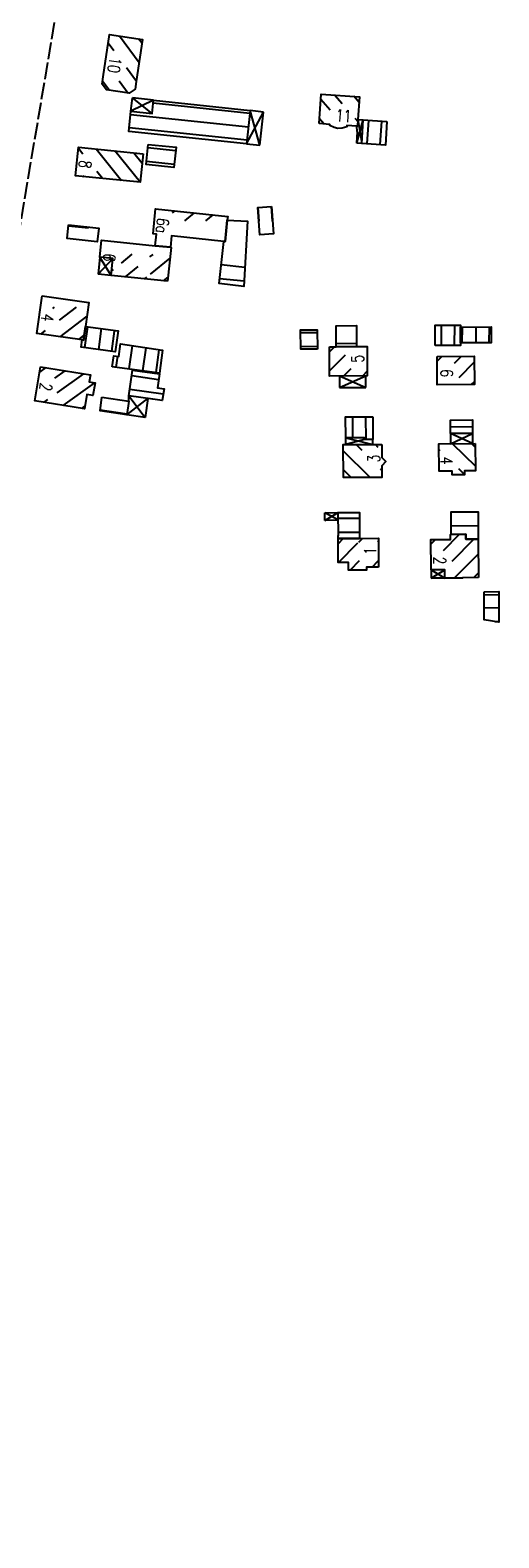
# Model space of a CAD drawing. Extents: x 510563 to 513920, y 467229 to 478797.
# Tile 46 of 67: x 512066 to 512205, y 473902 to 474349. Entities that reach past the tile are written whole.
import ezdxf

# ---------------------------------------------------------------- set-up
doc = ezdxf.new("R2010")
doc.units = 0
doc.header["$LTSCALE"] = 10
doc.header["$MEASUREMENT"] = 0
doc.linetypes.add('LT00', pattern=[0])
doc.linetypes.add('LT14', pattern=[0.6, 0.5, -0.1])
doc.layers.add('-BLATT_91-RAND', color=7, linetype='LT14', plot=False)
doc.layers.add('DFK_BEB_SCHR', color=254, linetype='LT00')
doc.layers.add('DFK_BEBAUUNG', color=250, linetype='LT00')
doc.styles.get("Standard").update_dxf_attribs({"font": 'romans.shx'})

msp = doc.modelspace()

# ---------------------------------------------------------------- linework, layer by layer
at = {"layer": '-BLATT_91-RAND'}
msp.add_lwpolyline([(511838.11, 474679.99), (511714.55, 473950.38), (511997.52, 473902.46), (512121.08, 474632.07), (511838.11, 474679.99)], dxfattribs=at)
at = {"layer": 'DFK_BEB_SCHR'}
for p, q in [((512091.02, 474342.64), (512089.35, 474344.92)), ((512092.72, 474347.08), (512098.52, 474339.22)), ((512099.36, 474344.82), (512098.31, 474346.25)), ((512097.68, 474333.62), (512094.73, 474337.61)), ((512089.71, 474330.95), (512087.67, 474333.71)), ((512092.62, 474333.74), (512095.28, 474330.14)), ((512131.28, 474324.15), (512102.64, 474327.17)), ((512155, 474325.1), (512152.24, 474328.26)), ((512156.4, 474329.58), (512158.59, 474327.06)), ((512163.6, 474327.41), (512162.04, 474329.2)), ((512095.99, 474323.84), (512130.86, 474320.17)), ((512151.85, 474322.62), (512153.25, 474321.01)), ((512162.34, 474322.76), (512163.2, 474321.78)), ((512166.37, 474322.12), (512165.9, 474315.15)), ((512169.89, 474314.87), (512170.36, 474321.86)), ((512130.44, 474316.19), (512095.58, 474319.86)), ((512081.85, 474312.12), (512080.56, 474313.73)), ((512085.77, 474313.62), (512093.25, 474304.29)), ((512098.78, 474303.8), (512091.35, 474313.05)), ((512096.93, 474312.49), (512099.39, 474309.42)), ((512109.31, 474313.08), (512101.08, 474313.96)), ((512100.66, 474309.98), (512108.89, 474309.1)), ((512081.83, 474305.74), (512082.12, 474305.39)), ((512087.68, 474304.84), (512085.96, 474306.99)), ((512103.59, 474295.91), (512103.37, 474295.73)), ((512108.41, 474294.66), (512109.2, 474295.3)), ((512114.8, 474294.69), (512111.91, 474292.35)), ((512133.68, 474296.32), (512133.96, 474292.23)), ((512137.97, 474292.2), (512137.67, 474296.54)), ((512077.56, 474290.87), (512083.49, 474290.23)), ((512118.23, 474292.32), (512120.41, 474294.09)), ((512124.59, 474292.32), (512124.54, 474292.28)), ((512096.35, 474282.44), (512093.15, 474279.83)), ((512101.71, 474281.65), (512102.64, 474282.41)), ((512107.63, 474281.32), (512101.8, 474276.56)), ((512090.85, 474277.96), (512090.37, 474277.56)), ((512094.48, 474275.76), (512098.2, 474278.79)), ((512129.81, 474278.52), (512122.78, 474279.27)), ((512100.67, 474275.64), (512100.11, 474275.18)), ((512105.74, 474274.61), (512107.05, 474275.68)), ((512122.34, 474275.29), (512129.59, 474274.53)), ((512073.38, 474266.82), (512072.86, 474266.43)), ((512074.91, 474262.96), (512079.98, 474266.78)), ((512083.03, 474264.07), (512075, 474258.03)), ((512069.39, 474258.81), (512070.81, 474259.88)), ((512082.48, 474254.84), (512083.33, 474261)), ((512087.29, 474260.46), (512086.44, 474254.29)), ((512090.4, 474253.74), (512091.23, 474259.72)), ((512151.22, 474259.23), (512146.25, 474259.18)), ((512187.9, 474261.46), (512187.86, 474255.42)), ((512191.86, 474255.41), (512191.9, 474261.45)), ((512194.13, 474256.2), (512194.17, 474260.91)), ((512198.17, 474260.92), (512198.13, 474256.21)), ((512202.13, 474256.21), (512202.17, 474260.93)), ((512080.61, 474257.24), (512082.25, 474258.48)), ((512095.57, 474248.48), (512096.55, 474255.36)), ((512100.51, 474254.77), (512099.54, 474247.94)), ((512146.32, 474255.18), (512151.26, 474255.23)), ((512156.31, 474255.06), (512154.83, 474253.55)), ((512156.81, 474256.05), (512162.82, 474256.08)), ((512161.89, 474255.04), (512161.94, 474255.1)), ((512092.07, 474252.25), (512091.61, 474249.01)), ((512103.5, 474247.41), (512104.47, 474254.19)), ((512154.88, 474247.89), (512159.57, 474252.68)), ((512188.13, 474252.19), (512186.73, 474250.77)), ((512191.81, 474250.21), (512193.79, 474252.21)), ((512197.68, 474250.46), (512193.15, 474245.89)), ((512069.08, 474247.54), (512070.96, 474248.88)), ((512076.54, 474247.96), (512073.43, 474245.73)), ((512074.24, 474241.39), (512082.12, 474247.04)), ((512104.27, 474245.32), (512096.32, 474246.42)), ((512161.13, 474248.55), (512159.05, 474246.42)), ((512164.69, 474246.47), (512166.01, 474247.82)), ((512085.28, 474244.39), (512075.97, 474237.71)), ((512095.74, 474242.46), (512105.65, 474241.1)), ((512191.16, 474243.87), (512191.1, 474243.81)), ((512196.75, 474243.84), (512197.72, 474244.82)), ((512070.39, 474238.64), (512071.48, 474239.41)), ((512081.55, 474236.79), (512082.46, 474237.44)), ((512086.96, 474236.37), (512094.93, 474235.19)), ((512161.64, 474234.32), (512161.65, 474228.1)), ((512165.66, 474227.6), (512165.64, 474234.34)), ((512197.15, 474231.34), (512190.68, 474231.29)), ((512166.87, 474216.37), (512158.94, 474224.26)), ((512162.76, 474226.11), (512164.39, 474224.48)), ((512169.28, 474225.26), (512168.42, 474226.12)), ((512187.63, 474224.28), (512187.23, 474224.67)), ((512191.22, 474226.37), (512198.03, 474219.67)), ((512197.98, 474225.33), (512196.87, 474226.42)), ((512169.9, 474219), (512170.33, 474218.57)), ((512194.8, 474217.24), (512193.08, 474218.93)), ((512158.96, 474218.6), (512161.22, 474216.35)), ((512198.84, 474206.13), (512190.86, 474206.04)), ((512163.71, 474204.19), (512157.48, 474204.19)), ((512190.88, 474202.04), (512198.87, 474202.13)), ((512158.94, 474198.3), (512157.41, 474196.75)), ((512157.51, 474200.19), (512163.74, 474200.19)), ((512157.53, 474191.19), (512163.27, 474196.99)), ((512163.52, 474197.24), (512164.57, 474198.31)), ((512169.37, 474197.47), (512169.15, 474197.24)), ((512186.19, 474198), (512184.9, 474196.7)), ((512188.55, 474194.7), (512193.36, 474199.55)), ((512197.54, 474198.08), (512191.04, 474191.53)), ((512198.89, 474198.13), (512195.21, 474198.09)), ((512191.75, 474186.56), (512198.91, 474193.79)), ((512163.66, 474191.7), (512160.95, 474188.96)), ((512167.45, 474189.84), (512169.29, 474191.7)), ((512198.94, 474188.14), (512197.53, 474186.71)), ((512200.66, 474181.67), (512204.92, 474181.75)), ((512204.95, 474177.75), (512200.65, 474177.67)), ((512203.77, 474173.73), (512204.97, 474173.75))]:
    msp.add_line(p, q, dxfattribs=at)
at = {"layer": 'DFK_BEBAUUNG'}
for p, q in [((512096.09, 474324.83), (512096.5, 474328.75)), ((512102.74, 474328.09), (512096.09, 474324.83)), ((512102.33, 474324.16), (512096.5, 474328.75)), ((512102.74, 474328.09), (512096.5, 474328.75)), ((512130.33, 474315.11), (512135.3, 474324.55)), ((512134.26, 474314.7), (512131.37, 474325.05)), ((512135.3, 474324.55), (512131.37, 474325.05)), ((512134.26, 474314.7), (512135.3, 474324.55)), ((512162.9, 474315.34), (512164.86, 474322.22)), ((512163.24, 474322.35), (512164.4, 474315.25)), ((512163.24, 474322.35), (512164.86, 474322.22)), ((512162.9, 474315.34), (512163.13, 474318.71)), ((512162.99, 474318.74), (512162.98, 474320.34)), ((512163.13, 474318.71), (512162.99, 474318.74)), ((512130.33, 474315.11), (512134.26, 474314.7)), ((512164.4, 474315.25), (512162.9, 474315.34)), ((512086.86, 474281.59), (512086.37, 474276.58)), ((512090.73, 474281.21), (512086.37, 474276.58)), ((512090.23, 474276.19), (512086.86, 474281.59)), ((512090.23, 474276.19), (512086.37, 474276.58)), ((512157.78, 474242.99), (512165.65, 474246.48)), ((512157.84, 474246.41), (512157.78, 474242.99)), ((512157.84, 474246.41), (512165.61, 474243.04)), ((512165.61, 474243.04), (512165.65, 474246.48)), ((512157.78, 474242.99), (512165.61, 474243.04)), ((512094.89, 474234.95), (512101.07, 474239.75)), ((512095.48, 474238.94), (512095.46, 474240.56)), ((512095.46, 474240.56), (512100.28, 474234.16)), ((512101.07, 474239.75), (512100.28, 474234.16)), ((512100.28, 474234.16), (512094.89, 474234.95)), ((512159.67, 474226.1), (512159.7, 474228.1)), ((512165.18, 474227.6), (512159.67, 474226.1)), ((512159.7, 474228.1), (512167.66, 474226.1)), ((512167.66, 474226.1), (512167.65, 474227.62)), ((512197.18, 474226.43), (512190.69, 474229.36)), ((512190.69, 474229.36), (512190.71, 474226.36)), ((512190.71, 474226.36), (512197.16, 474229.41)), ((512197.16, 474229.41), (512197.18, 474226.43)), ((512153.44, 474205.93), (512157.46, 474205.97)), ((512157.48, 474203.71), (512153.44, 474205.93)), ((512153.49, 474203.67), (512153.44, 474205.93)), ((512153.49, 474203.67), (512157.46, 474205.97)), ((512157.48, 474203.71), (512153.49, 474203.67)), ((512184.96, 474189.02), (512188.98, 474186.55)), ((512184.96, 474189.02), (512184.98, 474186.53)), ((512184.98, 474186.53), (512188.95, 474189.05)), ((512188.98, 474186.55), (512184.98, 474186.53))]:
    msp.add_line(p, q, dxfattribs=at)
for points in [[(512087.85, 474335.01, 0), (512089.74, 474347.53, 0), (512099.54, 474346.06, 0), (512097.67, 474333.54, 0), (512097.32, 474331.35, 0), (512095.59, 474330.09, 0), (512088.81, 474331.08, 0), (512087.54, 474332.8, 0), (512087.85, 474335.01, 0)], [(512130.33, 474315.11, 0), (512095.47, 474318.78, 0), (512096.09, 474324.83, 0), (512102.33, 474324.16, 0), (512102.74, 474328.09, 0), (512131.37, 474325.05, 0), (512130.33, 474315.11, 0)], [(512151.75, 474321.11, 0), (512152.35, 474329.86, 0), (512163.72, 474329.08, 0), (512163.24, 474322.35, 0), (512163.1, 474320.33, 0), (512162.98, 474320.34, 0), (512160.02, 474320.55, 0), (512159.97, 474320.18, 0), (512158.59, 474319.81, 0), (512157.3, 474319.72, 0), (512156.26, 474319.96, 0), (512154.97, 474320.55, 0), (512154.98, 474320.9, 0), (512151.75, 474321.11, 0)], [(512171.85, 474321.76, 0), (512171.38, 474314.77, 0), (512164.4, 474315.25, 0), (512164.86, 474322.22, 0), (512171.85, 474321.76, 0)], [(512099.7, 474312.21, 0), (512098.77, 474303.75, 0), (512079.67, 474305.63, 0), (512080.6, 474314.14, 0), (512099.7, 474312.21, 0)], [(512101.19, 474314.98, 0), (512109.42, 474314.1, 0), (512108.78, 474308.1, 0), (512100.55, 474308.98, 0), (512101.19, 474314.98, 0)], [(512123.92, 474286.18, 0), (512123.54, 474286.22, 0), (512108.05, 474287.9, 0), (512107.75, 474284.5, 0), (512103.28, 474284.94, 0), (512103.62, 474288.35, 0), (512102.63, 474288.45, 0), (512103.39, 474295.93, 0), (512124.71, 474293.62, 0), (512124.61, 474292.55, 0), (512123.92, 474286.18, 0)], [(512137.71, 474296.54, 0), (512138.27, 474288.47, 0), (512134.22, 474288.19, 0), (512133.66, 474296.32, 0), (512137.71, 474296.54, 0)], [(512077.59, 474291.14, 0), (512086.53, 474290.18, 0), (512086.09, 474286.15, 0), (512077.19, 474287.12, 0), (512077.59, 474291.14, 0)], [(512123.54, 474286.22, 0), (512123.92, 474286.18, 0), (512124.61, 474292.55, 0), (512130.57, 474292.22, 0), (512129.5, 474272.91, 0), (512122.17, 474273.75, 0), (512123.54, 474286.22, 0)], [(512106.93, 474274.49, 0), (512090.23, 474276.19, 0), (512090.73, 474281.21, 0), (512086.86, 474281.59, 0), (512087.35, 474286.62, 0), (512103.28, 474284.94, 0), (512107.75, 474284.5, 0), (512107.96, 474284.48, 0), (512106.93, 474274.49, 0)], [(512069.76, 474270.12, 0), (512083.6, 474268.17, 0), (512082.61, 474261.1, 0), (512082.05, 474257.04, 0), (512081.69, 474257.09, 0), (512068.18, 474258.98, 0), (512069.76, 474270.12, 0)], [(512082.05, 474257.04, 0), (512082.61, 474261.1, 0), (512092.31, 474259.77, 0), (512091.42, 474253.6, 0), (512081.39, 474254.99, 0), (512081.69, 474257.09, 0), (512082.05, 474257.04, 0)], [(512151.27, 474254.37, 0), (512146.34, 474254.32, 0), (512146.23, 474260.05, 0), (512151.21, 474260.04, 0), (512151.27, 474254.37, 0)], [(512162.82, 474255.1, 0), (512156.81, 474255.07, 0), (512156.84, 474261.29, 0), (512162.85, 474261.32, 0), (512162.82, 474255.1, 0)], [(512186.1, 474255.42, 0), (512186.14, 474261.46, 0), (512193.66, 474261.45, 0), (512193.64, 474260.91, 0), (512193.6, 474256.2, 0), (512193.61, 474255.41, 0), (512186.1, 474255.42, 0)], [(512193.6, 474256.2, 0), (512193.64, 474260.91, 0), (512202.7, 474260.93, 0), (512202.66, 474256.21, 0), (512193.6, 474256.2, 0)], [(512090.53, 474249.16, 0), (512090.99, 474252.39, 0), (512092.5, 474252.2, 0), (512093.02, 474255.88, 0), (512105.42, 474254.05, 0), (512104.58, 474247.26, 0), (512090.53, 474249.16, 0)], [(512154.82, 474255.05, 0), (512156.81, 474255.07, 0), (512162.82, 474255.1, 0), (512165.96, 474255.1, 0), (512165.97, 474253.85, 0), (512166.02, 474246.48, 0), (512154.89, 474246.39, 0), (512154.82, 474255.05, 0)], [(512186.72, 474252.18, 0), (512197.67, 474252.23, 0), (512197.73, 474243.84, 0), (512186.76, 474243.79, 0), (512186.72, 474252.18, 0)], [(512069.35, 474249.15, 0), (512084.08, 474246.72, 0), (512083.72, 474244.65, 0), (512085.45, 474244.36, 0), (512084.83, 474240.66, 0), (512083.07, 474240.94, 0), (512082.32, 474236.66, 0), (512067.66, 474239.09, 0), (512069.35, 474249.15, 0)], [(512096.58, 474248.18, 0), (512104.51, 474247.09, 0), (512103.95, 474242.89, 0), (512105.88, 474242.62, 0), (512105.34, 474239.11, 0), (512102.54, 474239.52, 0), (512095.46, 474240.56, 0), (512096.58, 474248.18, 0)], [(512087.48, 474240.13, 0), (512095.48, 474238.94, 0), (512094.89, 474234.95, 0), (512086.93, 474236.12, 0), (512087.48, 474240.13, 0)], [(512167.63, 474234.35, 0), (512167.65, 474227.62, 0), (512165.18, 474227.6, 0), (512165.18, 474228.1, 0), (512159.7, 474228.1, 0), (512159.63, 474234.31, 0), (512167.63, 474234.35, 0)], [(512197.16, 474229.41, 0), (512190.69, 474229.36, 0), (512190.66, 474233.34, 0), (512197.14, 474233.38, 0), (512197.16, 474229.41, 0)], [(512170.3, 474226.12, 0), (512170.31, 474222.27, 0), (512171.54, 474221.07, 0), (512170.33, 474219.86, 0), (512170.33, 474216.39, 0), (512158.97, 474216.34, 0), (512158.93, 474226.1, 0), (512170.3, 474226.12, 0)], [(512197.97, 474226.43, 0), (512198.04, 474218.32, 0), (512194.79, 474218.29, 0), (512194.8, 474217.17, 0), (512191.18, 474217.14, 0), (512191.17, 474218.26, 0), (512187.29, 474218.22, 0), (512187.22, 474226.33, 0), (512197.97, 474226.43, 0)], [(512163.76, 474198.3, 0), (512157.41, 474198.3, 0), (512157.4, 474199.16, 0), (512157.52, 474199.16, 0), (512157.46, 474205.97, 0), (512163.69, 474206.02, 0), (512163.76, 474198.3, 0)], [(512195.2, 474199.57, 0), (512190.9, 474199.52, 0), (512190.86, 474206.17, 0), (512198.84, 474206.22, 0), (512198.89, 474198.09, 0), (512195.21, 474198.07, 0), (512195.2, 474199.57, 0)], [(512169.37, 474189.85, 0), (512165.76, 474189.83, 0), (512165.76, 474188.96, 0), (512160.51, 474188.96, 0), (512160.51, 474191.19, 0), (512157.41, 474191.19, 0), (512157.41, 474198.3, 0), (512163.76, 474198.3, 0), (512169.37, 474198.35, 0), (512169.37, 474189.85, 0)], [(512198.95, 474186.72, 0), (512194.21, 474186.7, 0), (512194.21, 474186.57, 0), (512188.98, 474186.55, 0), (512188.95, 474189.05, 0), (512184.96, 474189.02, 0), (512184.89, 474198, 0), (512190.64, 474198.02, 0), (512190.65, 474199.53, 0), (512190.9, 474199.52, 0), (512195.2, 474199.57, 0), (512195.21, 474198.07, 0), (512198.89, 474198.09, 0), (512198.95, 474186.72, 0)], [(512200.66, 474182.49, 0), (512204.92, 474182.57, 0), (512204.97, 474173.54, 0), (512200.65, 474174.21, 0), (512200.66, 474182.49, 0)]]:
    msp.add_polyline3d(points, dxfattribs=at)

# ---------------------------------------------------------------- texts
at = {"layer": 'DFK_BEBAUUNG', "width": 0.75}
for s, rotation, p in [('10', -98.4951, (512089.78, 474341.01)), ('11', -3.9741, (512156.57, 474321.79)), ('8', -96.2372, (512080.9, 474310.41)), ('6a', -95.8002, (512103.83, 474293.32)), ('6', -95.5737, (512088.01, 474282.79)), ('4', -98.0719, (512069.75, 474265.05)), ('5', -269.6011, (512164.99, 474250.38)), ('6', -89.7272, (512187.74, 474248.39)), ('2', -99.5346, (512069.3, 474244.6)), ('3', -270.0003, (512169.79, 474220.8)), ('4', -90.0003, (512187.68, 474222.48)), ('1', -270.0003, (512168.67, 474193.5)), ('2', -89.5491, (512185.63, 474192.88))]:
    msp.add_text(s, height=3.6, rotation=rotation, dxfattribs=at).set_placement(p)

doc.saveas('drawing.dxf')
